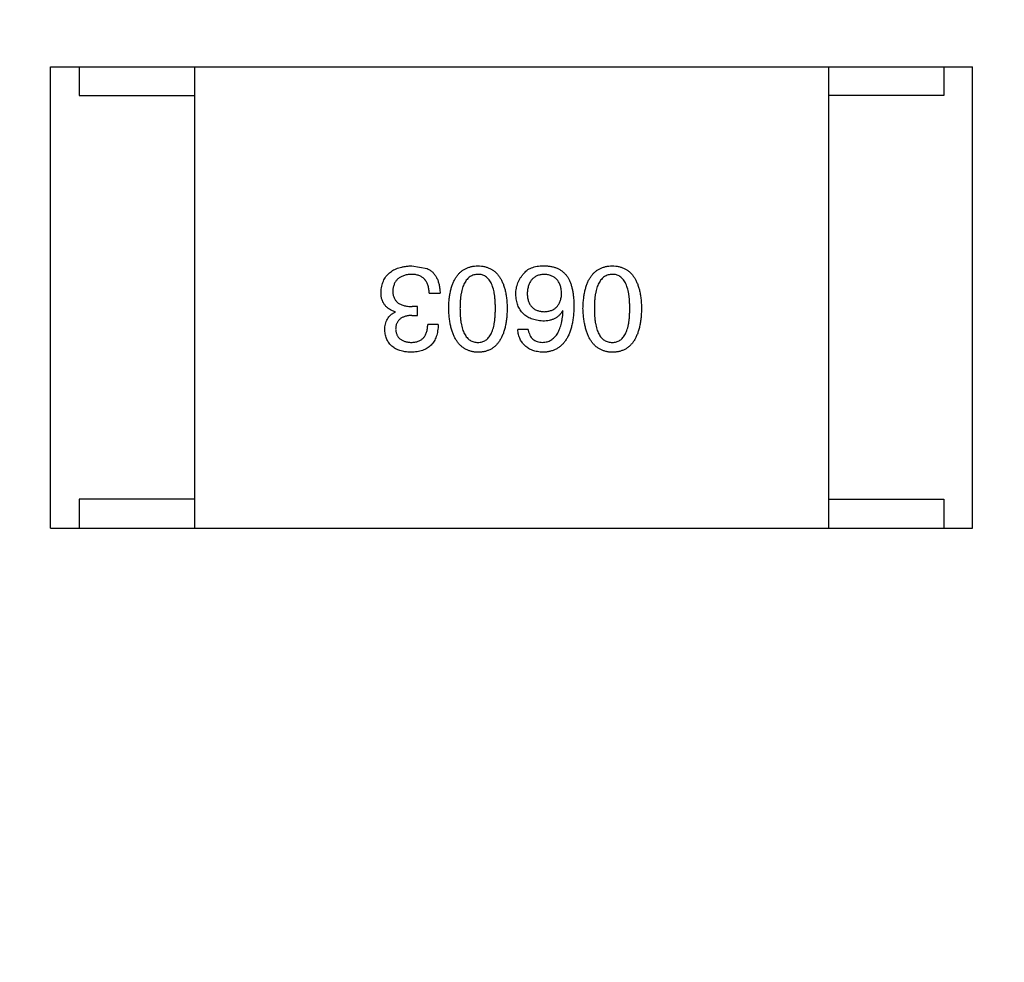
# Model space of a CAD drawing. Header units: millimetres. Extents: x 718 to 1157, y -195 to -52.
# Tile 130 of 156: x 1084.35 to 1086.06, y -114.8 to -113.16. Entities that reach past the tile are written whole.
import ezdxf

# ---------------------------------------------------------------- set-up
doc = ezdxf.new("R2010")
doc.units = ezdxf.units.MM
doc.header["$LTSCALE"] = 1.21
doc.header["$MEASUREMENT"] = 0
doc.header["$PDMODE"] = 3
doc.header["$PDSIZE"] = 0.3125
doc.layers.get('0').update_dxf_attribs({"linetype": 'CONTINUOUS'})
doc.layers.get('DEFPOINTS').update_dxf_attribs({"linetype": 'CONTINUOUS'})
doc.layers.add('Dim', color=3, linetype='CONTINUOUS', lineweight=25)
doc.styles.get("Standard").update_dxf_attribs({"font": 'txt', "width": 0.8})
doc.dimstyles.get("Standard").update_dxf_attribs({"dimtxt": 0.15625, "dimasz": 0.1875, "dimexe": 0.125, "dimexo": 0.0625, "dimgap": 0.09, "dimtad": 0, "dimtih": 1, "dimtoh": 1, "dimzin": 4, "dimdsep": 46, "dimtxsty": 'Standard', "dimblk": '_FILLED', "dimblk1": '_FILLED', "dimblk2": '_FILLED', "dimcen": 0.09, "dimazin": 1, "dimtp": 0.01, "dimtm": 0.01, "dimtfac": 1, "dimtofl": 0, "dimtmove": 0, "dimatfit": 3, "dimldrblk": '_FILLED', "dimfxl": 1, "dimtolj": 1, "dimtzin": 4, "dimarcsym": 0})

# ---------------------------------------------------------------- blocks, each defined once
blk = doc.blocks.new('_FILLED')
at = {"color": 0, "linetype": 'ByBlock'}
blk.add_solid([(0, 0), (-1, 0.16667), (-1, -0.16667)], dxfattribs=at)
blk = doc.blocks.new('*D41')
at = {"layer": 'DEFPOINTS', "color": 0}
for p in [(1078.3878, -101.7796), (1078.3878, -150.8296), (1143.3384, -150.8296)]:
    blk.add_point(p, dxfattribs=at)
at = {"layer": 'Dim', "color": 0, "lineweight": -2}
for p, q in [((1078.4503, -101.7796), (1143.4634, -101.7796)), ((1143.3384, -104.3196), (1143.3384, -122.3813)), ((1143.3384, -148.2896), (1143.3384, -130.2279)), ((1078.4503, -150.8296), (1143.4634, -150.8296))]:
    blk.add_line(p, q, dxfattribs=at)
at = {"layer": 'Dim', "color": 0, "lineweight": -2, "xscale": 2.54, "yscale": 2.54, "zscale": 2.54}
for p, rotation in [((1143.3384, -101.7796), 90), ((1143.3384, -150.8296), 270)]:
    blk.add_blockref('_FILLED', p, dxfattribs=dict(at, rotation=rotation))
at = {"layer": 'Dim', "color": 0, "insert": (1143.3384, -126.3046), "char_height": 2.5, "attachment_point": 5, "rotation": 90, "line_spacing_factor": 2.5}
blk.add_mtext('\\A1;49.05', dxfattribs=at)

msp = doc.modelspace()

# ---------------------------------------------------------------- linework, layer by layer
at = {"color": 7, "linetype": 'Continuous'}
for p, q in [((1084.406, -113.2452), (1086.006, -113.2452)), ((1084.406, -114.0452), (1084.406, -113.2452)), ((1084.456, -113.2452), (1084.456, -113.2952)), ((1084.656, -113.2452), (1084.656, -114.0452)), ((1085.756, -113.2452), (1085.756, -114.0452)), ((1085.956, -113.2452), (1085.956, -113.2952)), ((1086.006, -114.0452), (1086.006, -113.2452)), ((1084.456, -113.2952), (1084.656, -113.2952)), ((1085.956, -113.2952), (1085.756, -113.2952)), ((1085.0328, -113.5904), (1085.0599, -113.5953)), ((1085.0632, -113.6379), (1085.082, -113.6379)), ((1085.0042, -113.6699), (1085.0042, -113.6707)), ((1085.0328, -113.6765), (1085.0427, -113.6765)), ((1085.0427, -113.6609), (1085.0337, -113.6609)), ((1085.0427, -113.6765), (1085.0427, -113.6609)), ((1085.2955, -113.6691), (1085.2947, -113.6683)), ((1085.0787, -113.692), (1085.0607, -113.692)), ((1085.2348, -113.7011), (1085.2168, -113.7011)), ((1084.656, -113.9952), (1084.456, -113.9952)), ((1084.456, -113.9952), (1084.456, -114.0452)), ((1085.756, -113.9952), (1085.956, -113.9952)), ((1085.956, -113.9952), (1085.956, -114.0452)), ((1084.406, -114.0452), (1086.006, -114.0452))]:
    msp.add_line(p, q, dxfattribs=at)
for points, knots in [([(1084.9796, -113.6363), (1084.9797, -113.6345), (1084.9799, -113.631), (1084.9808, -113.626), (1084.9821, -113.6213), (1084.9837, -113.6169), (1084.9857, -113.6128), (1084.9881, -113.6091), (1084.9909, -113.6057), (1084.9941, -113.6026), (1084.9976, -113.5999), (1085.0015, -113.5975), (1085.0058, -113.5955), (1085.0105, -113.5938), (1085.0156, -113.5925), (1085.021, -113.5914), (1085.0268, -113.5907), (1085.0308, -113.5905), (1085.0328, -113.5904)], [0, 0, 0, 0, 0.068236, 0.132937, 0.194125, 0.253174, 0.310181, 0.365986, 0.421096, 0.476216, 0.532352, 0.590232, 0.649824, 0.71274, 0.778406, 0.848058, 0.921922, 1, 1, 1, 1]), ([(1085.097, -113.6642), (1085.0971, -113.6612), (1085.0973, -113.6555), (1085.098, -113.6472), (1085.0991, -113.6395), (1085.1006, -113.6323), (1085.1025, -113.6257), (1085.1048, -113.6197), (1085.1074, -113.6142), (1085.1103, -113.6093), (1085.1137, -113.6049), (1085.1175, -113.6011), (1085.1216, -113.5979), (1085.1261, -113.5952), (1085.131, -113.5932), (1085.1363, -113.5916), (1085.1419, -113.5907), (1085.1458, -113.5905), (1085.1478, -113.5904)], [0, 0, 0, 0, 0.08769, 0.170218, 0.24749, 0.319818, 0.387758, 0.451391, 0.511445, 0.568185, 0.622681, 0.67526, 0.726746, 0.778428, 0.830764, 0.884397, 0.940866, 1, 1, 1, 1]), ([(1085.1478, -113.5904), (1085.1498, -113.5905), (1085.1536, -113.5907), (1085.1593, -113.5916), (1085.1645, -113.5932), (1085.1694, -113.5952), (1085.1739, -113.5979), (1085.1781, -113.6011), (1085.1818, -113.6049), (1085.1852, -113.6093), (1085.1882, -113.6142), (1085.1908, -113.6197), (1085.1931, -113.6257), (1085.1949, -113.6323), (1085.1964, -113.6395), (1085.1975, -113.6472), (1085.1983, -113.6555), (1085.1985, -113.6612), (1085.1986, -113.6642)], [0, 0, 0, 0, 0.059135, 0.115606, 0.169241, 0.221578, 0.273261, 0.324749, 0.377329, 0.431642, 0.488541, 0.548597, 0.612232, 0.680174, 0.752504, 0.829777, 0.912307, 1, 1, 1, 1]), ([(1085.2283, -113.6027), (1085.2292, -113.6016), (1085.2311, -113.5995), (1085.2346, -113.5969), (1085.2385, -113.5947), (1085.2429, -113.593), (1085.2478, -113.5916), (1085.2532, -113.5908), (1085.259, -113.5903), (1085.2631, -113.5904), (1085.2652, -113.5904)], [0, 0, 0, 0, 0.105033, 0.21147, 0.321511, 0.438526, 0.563605, 0.698055, 0.843218, 1, 1, 1, 1]), ([(1085.2652, -113.5904), (1085.2672, -113.5905), (1085.2712, -113.5908), (1085.2771, -113.5918), (1085.2825, -113.5934), (1085.2875, -113.5956), (1085.2922, -113.5984), (1085.2965, -113.6017), (1085.3004, -113.6056), (1085.3026, -113.6086), (1085.3037, -113.6101)], [0, 0, 0, 0, 0.137449, 0.267856, 0.393219, 0.514735, 0.63397, 0.753734, 0.874967, 1, 1, 1, 1]), ([(1085.3301, -113.6642), (1085.3302, -113.6612), (1085.3304, -113.6555), (1085.3312, -113.6472), (1085.3323, -113.6395), (1085.3338, -113.6323), (1085.3357, -113.6257), (1085.3379, -113.6197), (1085.3405, -113.6142), (1085.3435, -113.6093), (1085.3469, -113.6049), (1085.3506, -113.6011), (1085.3548, -113.5979), (1085.3593, -113.5952), (1085.3642, -113.5932), (1085.3694, -113.5916), (1085.3751, -113.5907), (1085.3789, -113.5905), (1085.3809, -113.5904)], [0, 0, 0, 0, 0.08769, 0.170218, 0.24749, 0.319818, 0.387758, 0.451391, 0.511445, 0.568185, 0.622681, 0.67526, 0.726746, 0.778428, 0.830764, 0.884397, 0.940866, 1, 1, 1, 1]), ([(1085.3809, -113.5904), (1085.3829, -113.5905), (1085.3868, -113.5907), (1085.3924, -113.5916), (1085.3977, -113.5932), (1085.4026, -113.5952), (1085.4071, -113.5979), (1085.4112, -113.6011), (1085.415, -113.6049), (1085.4183, -113.6093), (1085.4214, -113.6142), (1085.4239, -113.6197), (1085.4262, -113.6257), (1085.4281, -113.6323), (1085.4296, -113.6395), (1085.4307, -113.6472), (1085.4314, -113.6555), (1085.4316, -113.6612), (1085.4317, -113.6642)], [0, 0, 0, 0, 0.059135, 0.115606, 0.169241, 0.221578, 0.273261, 0.324749, 0.377329, 0.431642, 0.488541, 0.548597, 0.612232, 0.680174, 0.752504, 0.829777, 0.912307, 1, 1, 1, 1]), ([(1085.032, -113.6052), (1085.0308, -113.6052), (1085.0284, -113.6054), (1085.0249, -113.6059), (1085.0217, -113.6066), (1085.0187, -113.6075), (1085.0159, -113.6086), (1085.0133, -113.6099), (1085.011, -113.6114), (1085.0088, -113.6131), (1085.007, -113.615), (1085.0052, -113.6171), (1085.0038, -113.6194), (1085.0026, -113.6219), (1085.0016, -113.6246), (1085.0009, -113.6275), (1085.0003, -113.6306), (1085.0001, -113.6328), (1085.0001, -113.6339)], [0, 0, 0, 0, 0.076694, 0.149502, 0.218019, 0.283183, 0.345589, 0.405199, 0.462852, 0.519478, 0.575313, 0.630559, 0.687006, 0.744638, 0.804006, 0.866059, 0.931486, 1, 1, 1, 1]), ([(1085.0632, -113.6379), (1085.0631, -113.6366), (1085.063, -113.6341), (1085.0625, -113.6303), (1085.0619, -113.6269), (1085.061, -113.6236), (1085.0598, -113.6207), (1085.0585, -113.618), (1085.0568, -113.6155), (1085.055, -113.6133), (1085.0529, -113.6114), (1085.0506, -113.6097), (1085.0481, -113.6083), (1085.0453, -113.6072), (1085.0423, -113.6063), (1085.0391, -113.6056), (1085.0356, -113.6052), (1085.0332, -113.6052), (1085.032, -113.6052)], [0, 0, 0, 0, 0.07723, 0.149593, 0.217944, 0.282232, 0.34411, 0.402297, 0.458791, 0.513966, 0.568538, 0.623291, 0.679957, 0.737243, 0.798142, 0.86118, 0.928728, 1, 1, 1, 1]), ([(1085.0599, -113.5953), (1085.0608, -113.5957), (1085.0625, -113.5966), (1085.0649, -113.5981), (1085.0672, -113.5998), (1085.0693, -113.6016), (1085.0712, -113.6037), (1085.073, -113.6059), (1085.0747, -113.6083), (1085.0761, -113.6109), (1085.0774, -113.6137), (1085.0786, -113.6166), (1085.0795, -113.6197), (1085.0804, -113.623), (1085.081, -113.6265), (1085.0815, -113.6302), (1085.0819, -113.634), (1085.082, -113.6366), (1085.082, -113.6379)], [0, 0, 0, 0, 0.056906, 0.113264, 0.168825, 0.223843, 0.279195, 0.335267, 0.392098, 0.450414, 0.51054, 0.572219, 0.636652, 0.703156, 0.773102, 0.845505, 0.921063, 1, 1, 1, 1]), ([(1085.1478, -113.6052), (1085.1465, -113.6052), (1085.1441, -113.6054), (1085.1405, -113.6062), (1085.1372, -113.6074), (1085.1341, -113.6091), (1085.1313, -113.6112), (1085.1287, -113.6138), (1085.1264, -113.6169), (1085.1243, -113.6204), (1085.1225, -113.6243), (1085.1209, -113.6287), (1085.1196, -113.6335), (1085.1185, -113.6388), (1085.1177, -113.6445), (1085.1171, -113.6507), (1085.1167, -113.6573), (1085.1167, -113.6618), (1085.1166, -113.6642)], [0, 0, 0, 0, 0.050879, 0.099377, 0.146973, 0.193618, 0.240619, 0.289461, 0.34047, 0.395283, 0.453059, 0.515633, 0.582666, 0.655287, 0.732971, 0.815933, 0.905166, 1, 1, 1, 1]), ([(1085.1781, -113.6642), (1085.1781, -113.6618), (1085.178, -113.6572), (1085.1777, -113.6505), (1085.1771, -113.6443), (1085.1763, -113.6385), (1085.1752, -113.6332), (1085.174, -113.6283), (1085.1724, -113.6239), (1085.1706, -113.62), (1085.1686, -113.6165), (1085.1664, -113.6134), (1085.1639, -113.6109), (1085.1611, -113.6088), (1085.1581, -113.6071), (1085.1549, -113.606), (1085.1514, -113.6053), (1085.149, -113.6052), (1085.1478, -113.6052)], [0, 0, 0, 0, 0.096457, 0.187288, 0.27178, 0.350132, 0.423455, 0.491343, 0.554037, 0.612253, 0.666313, 0.717038, 0.764921, 0.811214, 0.856775, 0.902988, 0.950234, 1, 1, 1, 1]), ([(1085.2135, -113.6396), (1085.2136, -113.6378), (1085.2137, -113.6344), (1085.2144, -113.6293), (1085.2155, -113.6244), (1085.2171, -113.6197), (1085.2192, -113.6151), (1085.2218, -113.6108), (1085.2248, -113.6066), (1085.2271, -113.604), (1085.2283, -113.6027)], [0, 0, 0, 0, 0.12904, 0.253809, 0.377066, 0.499122, 0.621469, 0.744665, 0.870607, 1, 1, 1, 1]), ([(1085.2619, -113.6052), (1085.2608, -113.6053), (1085.2587, -113.6054), (1085.2556, -113.606), (1085.2527, -113.6068), (1085.25, -113.6078), (1085.2475, -113.6091), (1085.2452, -113.6106), (1085.243, -113.6124), (1085.2411, -113.6144), (1085.2394, -113.6166), (1085.238, -113.6191), (1085.2366, -113.6218), (1085.2355, -113.6247), (1085.2347, -113.6279), (1085.234, -113.6313), (1085.2335, -113.635), (1085.2333, -113.6375), (1085.2332, -113.6388)], [0, 0, 0, 0, 0.066682, 0.130303, 0.190802, 0.248749, 0.30534, 0.361219, 0.415721, 0.471765, 0.528279, 0.586428, 0.64659, 0.710143, 0.776461, 0.846692, 0.921137, 1, 1, 1, 1]), ([(1085.293, -113.6379), (1085.293, -113.6367), (1085.2928, -113.6341), (1085.2922, -113.6305), (1085.2915, -113.6271), (1085.2905, -113.6239), (1085.2894, -113.621), (1085.2879, -113.6184), (1085.2863, -113.6159), (1085.2844, -113.6138), (1085.2824, -113.6118), (1085.2801, -113.6101), (1085.2776, -113.6086), (1085.2749, -113.6075), (1085.272, -113.6065), (1085.2688, -113.6058), (1085.2654, -113.6053), (1085.2631, -113.6052), (1085.2619, -113.6052)], [0, 0, 0, 0, 0.076467, 0.148148, 0.216496, 0.280559, 0.342274, 0.401168, 0.458322, 0.514073, 0.569257, 0.62465, 0.68124, 0.739113, 0.799947, 0.862804, 0.929597, 1, 1, 1, 1]), ([(1085.3809, -113.6052), (1085.3797, -113.6052), (1085.3772, -113.6054), (1085.3736, -113.6062), (1085.3703, -113.6074), (1085.3672, -113.6091), (1085.3644, -113.6112), (1085.3619, -113.6138), (1085.3595, -113.6169), (1085.3575, -113.6204), (1085.3556, -113.6243), (1085.3541, -113.6287), (1085.3527, -113.6335), (1085.3517, -113.6388), (1085.3508, -113.6445), (1085.3502, -113.6507), (1085.3498, -113.6573), (1085.3498, -113.6618), (1085.3498, -113.6642)], [0, 0, 0, 0, 0.050879, 0.099377, 0.146973, 0.193618, 0.240619, 0.289461, 0.34047, 0.395283, 0.453059, 0.515633, 0.582666, 0.655287, 0.732971, 0.815933, 0.905166, 1, 1, 1, 1]), ([(1085.4113, -113.6642), (1085.4112, -113.6618), (1085.4112, -113.6572), (1085.4108, -113.6505), (1085.4103, -113.6443), (1085.4095, -113.6385), (1085.4083, -113.6332), (1085.4071, -113.6283), (1085.4056, -113.6239), (1085.4038, -113.62), (1085.4018, -113.6165), (1085.3995, -113.6134), (1085.397, -113.6109), (1085.3942, -113.6088), (1085.3913, -113.6071), (1085.388, -113.606), (1085.3845, -113.6053), (1085.3822, -113.6052), (1085.3809, -113.6052)], [0, 0, 0, 0, 0.096457, 0.187288, 0.27178, 0.350132, 0.423455, 0.491343, 0.554037, 0.612253, 0.666313, 0.717038, 0.764921, 0.811214, 0.856775, 0.902988, 0.950234, 1, 1, 1, 1]), ([(1085.3037, -113.6101), (1085.3046, -113.6116), (1085.3063, -113.6149), (1085.3085, -113.6201), (1085.3103, -113.6258), (1085.3118, -113.6319), (1085.313, -113.6385), (1085.3137, -113.6456), (1085.3143, -113.6531), (1085.3143, -113.6582), (1085.3144, -113.6609)], [0, 0, 0, 0, 0.101889, 0.209155, 0.322694, 0.442863, 0.569758, 0.70479, 0.848502, 1, 1, 1, 1]), ([(1085.0042, -113.6699), (1085.0032, -113.6696), (1085.0012, -113.669), (1084.9984, -113.6679), (1084.9958, -113.6665), (1084.9934, -113.6651), (1084.9912, -113.6635), (1084.9891, -113.6618), (1084.9873, -113.6599), (1084.9857, -113.6579), (1084.9842, -113.6557), (1084.983, -113.6533), (1084.9819, -113.6509), (1084.9811, -113.6482), (1084.9803, -113.6455), (1084.9799, -113.6425), (1084.9796, -113.6395), (1084.9796, -113.6374), (1084.9796, -113.6363)], [0, 0, 0, 0, 0.069445, 0.136039, 0.200011, 0.261745, 0.322328, 0.381403, 0.438864, 0.496655, 0.554398, 0.612391, 0.672266, 0.733005, 0.79604, 0.861293, 0.928785, 1, 1, 1, 1]), ([(1085.0001, -113.6339), (1085.0001, -113.6349), (1085.0001, -113.6371), (1085.0005, -113.6402), (1085.0012, -113.643), (1085.0021, -113.6457), (1085.0033, -113.6481), (1085.0047, -113.6504), (1085.0065, -113.6524), (1085.0084, -113.6542), (1085.0107, -113.6558), (1085.0132, -113.6572), (1085.016, -113.6583), (1085.019, -113.6592), (1085.0223, -113.66), (1085.0259, -113.6605), (1085.0297, -113.6609), (1085.0323, -113.6609), (1085.0337, -113.6609)], [0, 0, 0, 0, 0.066518, 0.129194, 0.188613, 0.245254, 0.300032, 0.353805, 0.407079, 0.461108, 0.516272, 0.574141, 0.634837, 0.699275, 0.767504, 0.840272, 0.917505, 1, 1, 1, 1]), ([(1085.2603, -113.6863), (1085.2584, -113.6861), (1085.2549, -113.6858), (1085.2497, -113.6849), (1085.2449, -113.6838), (1085.2405, -113.6822), (1085.2363, -113.6804), (1085.2325, -113.6783), (1085.2291, -113.6758), (1085.226, -113.673), (1085.2232, -113.67), (1085.2208, -113.6665), (1085.2187, -113.6628), (1085.217, -113.6588), (1085.2156, -113.6544), (1085.2145, -113.6498), (1085.2138, -113.6448), (1085.2136, -113.6414), (1085.2135, -113.6396)], [0, 0, 0, 0, 0.074228, 0.144548, 0.211288, 0.274576, 0.335162, 0.393915, 0.450599, 0.506657, 0.562409, 0.618617, 0.676096, 0.735061, 0.79654, 0.860906, 0.928473, 1, 1, 1, 1]), ([(1085.2332, -113.6388), (1085.2333, -113.64), (1085.2335, -113.6424), (1085.234, -113.6458), (1085.2347, -113.6491), (1085.2356, -113.6521), (1085.2367, -113.6548), (1085.238, -113.6574), (1085.2396, -113.6597), (1085.2414, -113.6618), (1085.2433, -113.6636), (1085.2455, -113.6652), (1085.2479, -113.6666), (1085.2504, -113.6677), (1085.2532, -113.6686), (1085.2562, -113.6693), (1085.2594, -113.6698), (1085.2616, -113.6699), (1085.2627, -113.6699)], [0, 0, 0, 0, 0.076288, 0.14871, 0.216387, 0.281386, 0.342528, 0.402111, 0.4591, 0.514852, 0.569974, 0.625644, 0.682226, 0.740156, 0.800362, 0.863471, 0.930116, 1, 1, 1, 1]), ([(1085.2627, -113.6699), (1085.2639, -113.6699), (1085.2661, -113.6698), (1085.2694, -113.6693), (1085.2725, -113.6686), (1085.2753, -113.6677), (1085.278, -113.6665), (1085.2804, -113.6651), (1085.2827, -113.6634), (1085.2847, -113.6615), (1085.2865, -113.6594), (1085.2881, -113.657), (1085.2894, -113.6544), (1085.2906, -113.6516), (1085.2915, -113.6485), (1085.2923, -113.6452), (1085.2928, -113.6417), (1085.293, -113.6392), (1085.293, -113.6379)], [0, 0, 0, 0, 0.070453, 0.136523, 0.199866, 0.260392, 0.318446, 0.374657, 0.430182, 0.485556, 0.541071, 0.598396, 0.657208, 0.718642, 0.783247, 0.851631, 0.923928, 1, 1, 1, 1]), ([(1084.9861, -113.7019), (1084.9862, -113.7), (1084.9863, -113.6965), (1084.9871, -113.6914), (1084.9885, -113.6868), (1084.9905, -113.6826), (1084.9931, -113.6789), (1084.9962, -113.6756), (1084.9999, -113.6729), (1085.0027, -113.6715), (1085.0042, -113.6707)], [0, 0, 0, 0, 0.143686, 0.277942, 0.40333, 0.521785, 0.638573, 0.755208, 0.874773, 1, 1, 1, 1]), ([(1085.0328, -113.6765), (1085.0317, -113.6765), (1085.0296, -113.6766), (1085.0265, -113.677), (1085.0237, -113.6775), (1085.021, -113.6782), (1085.0185, -113.6791), (1085.0163, -113.6802), (1085.0142, -113.6814), (1085.0123, -113.6828), (1085.0107, -113.6844), (1085.0093, -113.6861), (1085.008, -113.6881), (1085.007, -113.6902), (1085.0061, -113.6924), (1085.0055, -113.6949), (1085.0051, -113.6975), (1085.005, -113.6993), (1085.005, -113.7002)], [0, 0, 0, 0, 0.079415, 0.154091, 0.22508, 0.29186, 0.355026, 0.415127, 0.472418, 0.528511, 0.583551, 0.638361, 0.693547, 0.750023, 0.807857, 0.868401, 0.932259, 1, 1, 1, 1]), ([(1085.1478, -113.7404), (1085.1458, -113.7403), (1085.142, -113.7401), (1085.1364, -113.739), (1085.1313, -113.7373), (1085.1264, -113.7351), (1085.122, -113.7324), (1085.1179, -113.729), (1085.1141, -113.725), (1085.1108, -113.7205), (1085.1077, -113.7154), (1085.1051, -113.7098), (1085.1028, -113.7036), (1085.1009, -113.6968), (1085.0994, -113.6894), (1085.0982, -113.6815), (1085.0973, -113.673), (1085.0971, -113.6672), (1085.097, -113.6642)], [0, 0, 0, 0, 0.057415, 0.112361, 0.16496, 0.216437, 0.267441, 0.318839, 0.371478, 0.426325, 0.483626, 0.544235, 0.608673, 0.677374, 0.750405, 0.828394, 0.911525, 1, 1, 1, 1]), ([(1085.1166, -113.6642), (1085.1167, -113.6666), (1085.1167, -113.6712), (1085.1171, -113.6779), (1085.1177, -113.6841), (1085.1185, -113.6899), (1085.1196, -113.6952), (1085.1209, -113.7), (1085.1225, -113.7044), (1085.1243, -113.7084), (1085.1264, -113.7119), (1085.1287, -113.7149), (1085.1313, -113.7175), (1085.1341, -113.7196), (1085.1372, -113.7212), (1085.1405, -113.7224), (1085.1441, -113.7231), (1085.1465, -113.7231), (1085.1478, -113.7232)], [0, 0, 0, 0, 0.095719, 0.185854, 0.269738, 0.347952, 0.420315, 0.487894, 0.550245, 0.608186, 0.662454, 0.713283, 0.761375, 0.808209, 0.854301, 0.901312, 0.949396, 1, 1, 1, 1]), ([(1085.1478, -113.7232), (1085.149, -113.7231), (1085.1514, -113.7231), (1085.1549, -113.7224), (1085.1581, -113.7212), (1085.1611, -113.7196), (1085.1639, -113.7175), (1085.1664, -113.7149), (1085.1686, -113.7119), (1085.1706, -113.7084), (1085.1724, -113.7044), (1085.174, -113.7001), (1085.1752, -113.6952), (1085.1763, -113.6899), (1085.1771, -113.6841), (1085.1777, -113.6779), (1085.178, -113.6712), (1085.1781, -113.6666), (1085.1781, -113.6642)], [0, 0, 0, 0, 0.049764, 0.097007, 0.143217, 0.188577, 0.235116, 0.282997, 0.333719, 0.387776, 0.445989, 0.508679, 0.576563, 0.649481, 0.728235, 0.812722, 0.903548, 1, 1, 1, 1]), ([(1085.1986, -113.6642), (1085.1985, -113.6672), (1085.1983, -113.6731), (1085.1975, -113.6817), (1085.1964, -113.6897), (1085.1949, -113.6971), (1085.1931, -113.7039), (1085.1908, -113.7102), (1085.1882, -113.7158), (1085.1852, -113.7209), (1085.1818, -113.7254), (1085.1781, -113.7294), (1085.174, -113.7327), (1085.1694, -113.7355), (1085.1645, -113.7376), (1085.1593, -113.7392), (1085.1536, -113.7401), (1085.1498, -113.7403), (1085.1478, -113.7404)], [0, 0, 0, 0, 0.088823, 0.172287, 0.250296, 0.323438, 0.392244, 0.456221, 0.516635, 0.573871, 0.628, 0.680335, 0.731489, 0.782557, 0.834044, 0.886738, 0.942089, 1, 1, 1, 1]), ([(1085.3144, -113.6609), (1085.3143, -113.664), (1085.3141, -113.6702), (1085.3132, -113.679), (1085.3121, -113.6873), (1085.3105, -113.6949), (1085.3085, -113.702), (1085.3061, -113.7085), (1085.3033, -113.7144), (1085.3001, -113.7197), (1085.2966, -113.7244), (1085.2926, -113.7285), (1085.2882, -113.732), (1085.2833, -113.7349), (1085.2781, -113.7372), (1085.2725, -113.7389), (1085.2665, -113.74), (1085.2624, -113.7403), (1085.2603, -113.7404)], [0, 0, 0, 0, 0.087517, 0.169686, 0.246944, 0.319347, 0.387088, 0.450961, 0.511075, 0.567974, 0.622351, 0.675039, 0.726853, 0.778688, 0.83093, 0.884738, 0.941043, 1, 1, 1, 1]), ([(1085.2947, -113.6683), (1085.2938, -113.6697), (1085.2921, -113.6725), (1085.289, -113.6762), (1085.2853, -113.6794), (1085.2812, -113.6819), (1085.2766, -113.6839), (1085.2715, -113.6853), (1085.2661, -113.6862), (1085.2622, -113.6863), (1085.2603, -113.6863)], [0, 0, 0, 0, 0.122276, 0.239997, 0.35611, 0.473903, 0.59404, 0.720428, 0.855383, 1, 1, 1, 1]), ([(1085.2603, -113.7232), (1085.2616, -113.7231), (1085.2641, -113.7229), (1085.2678, -113.722), (1085.2713, -113.7209), (1085.2745, -113.7192), (1085.2775, -113.7173), (1085.2803, -113.7148), (1085.2828, -113.712), (1085.2852, -113.7088), (1085.2872, -113.7052), (1085.2891, -113.7012), (1085.2907, -113.6968), (1085.2921, -113.6921), (1085.2933, -113.6869), (1085.2943, -113.6813), (1085.2951, -113.6753), (1085.2953, -113.6712), (1085.2955, -113.6691)], [0, 0, 0, 0, 0.054741, 0.107075, 0.158339, 0.208382, 0.258772, 0.310045, 0.362765, 0.417822, 0.475982, 0.537466, 0.602901, 0.673037, 0.747247, 0.826291, 0.910782, 1, 1, 1, 1]), ([(1085.3809, -113.7404), (1085.379, -113.7403), (1085.3751, -113.7401), (1085.3696, -113.739), (1085.3644, -113.7373), (1085.3596, -113.7351), (1085.3551, -113.7324), (1085.351, -113.729), (1085.3473, -113.725), (1085.3439, -113.7205), (1085.3409, -113.7154), (1085.3383, -113.7098), (1085.336, -113.7036), (1085.3341, -113.6968), (1085.3326, -113.6894), (1085.3314, -113.6815), (1085.3305, -113.673), (1085.3302, -113.6672), (1085.3301, -113.6642)], [0, 0, 0, 0, 0.057415, 0.112361, 0.16496, 0.216437, 0.267441, 0.318839, 0.371478, 0.426325, 0.483626, 0.544235, 0.608673, 0.677374, 0.750405, 0.828394, 0.911525, 1, 1, 1, 1]), ([(1085.3498, -113.6642), (1085.3498, -113.6666), (1085.3498, -113.6712), (1085.3502, -113.6779), (1085.3508, -113.6841), (1085.3516, -113.6899), (1085.3527, -113.6952), (1085.3541, -113.7), (1085.3556, -113.7044), (1085.3574, -113.7084), (1085.3595, -113.7119), (1085.3618, -113.7149), (1085.3644, -113.7175), (1085.3672, -113.7196), (1085.3703, -113.7212), (1085.3736, -113.7224), (1085.3772, -113.7231), (1085.3797, -113.7231), (1085.3809, -113.7232)], [0, 0, 0, 0, 0.095719, 0.185854, 0.269738, 0.347952, 0.420315, 0.487894, 0.550245, 0.608186, 0.662454, 0.713283, 0.761375, 0.808209, 0.854301, 0.901312, 0.949396, 1, 1, 1, 1]), ([(1085.3809, -113.7232), (1085.3822, -113.7231), (1085.3845, -113.7231), (1085.388, -113.7224), (1085.3913, -113.7212), (1085.3943, -113.7196), (1085.397, -113.7175), (1085.3995, -113.7149), (1085.4018, -113.7119), (1085.4038, -113.7084), (1085.4056, -113.7044), (1085.4071, -113.7001), (1085.4083, -113.6952), (1085.4095, -113.6899), (1085.4103, -113.6841), (1085.4108, -113.6779), (1085.4112, -113.6712), (1085.4112, -113.6666), (1085.4113, -113.6642)], [0, 0, 0, 0, 0.049764, 0.097007, 0.143217, 0.188577, 0.235116, 0.282997, 0.333719, 0.387776, 0.445989, 0.508679, 0.576563, 0.649481, 0.728235, 0.812722, 0.903548, 1, 1, 1, 1]), ([(1085.4317, -113.6642), (1085.4316, -113.6672), (1085.4314, -113.6731), (1085.4307, -113.6817), (1085.4296, -113.6897), (1085.4281, -113.6971), (1085.4262, -113.7039), (1085.4239, -113.7102), (1085.4214, -113.7158), (1085.4183, -113.7209), (1085.415, -113.7254), (1085.4112, -113.7294), (1085.4071, -113.7327), (1085.4026, -113.7355), (1085.3977, -113.7376), (1085.3924, -113.7392), (1085.3868, -113.7401), (1085.3829, -113.7403), (1085.3809, -113.7404)], [0, 0, 0, 0, 0.088823, 0.172287, 0.250296, 0.323438, 0.392244, 0.456221, 0.516635, 0.573871, 0.628, 0.680335, 0.731489, 0.782557, 0.834044, 0.886738, 0.942089, 1, 1, 1, 1]), ([(1085.0787, -113.692), (1085.0787, -113.694), (1085.0786, -113.6977), (1085.0779, -113.7031), (1085.0769, -113.7082), (1085.0756, -113.7129), (1085.0738, -113.7172), (1085.0718, -113.7211), (1085.0693, -113.7247), (1085.0665, -113.728), (1085.0633, -113.7308), (1085.0598, -113.7333), (1085.0559, -113.7354), (1085.0516, -113.7372), (1085.047, -113.7386), (1085.0421, -113.7395), (1085.0368, -113.7402), (1085.0331, -113.7403), (1085.0312, -113.7404)], [0, 0, 0, 0, 0.074804, 0.144899, 0.211458, 0.274554, 0.334363, 0.392059, 0.448123, 0.503024, 0.558154, 0.613471, 0.670844, 0.729926, 0.792003, 0.857405, 0.926768, 1, 1, 1, 1]), ([(1085.032, -113.7232), (1085.0331, -113.7232), (1085.0353, -113.7231), (1085.0385, -113.7228), (1085.0415, -113.7222), (1085.0442, -113.7213), (1085.0468, -113.7202), (1085.0491, -113.7189), (1085.0513, -113.7173), (1085.0532, -113.7154), (1085.0549, -113.7134), (1085.0563, -113.711), (1085.0576, -113.7085), (1085.0587, -113.7056), (1085.0595, -113.7026), (1085.0601, -113.6993), (1085.0606, -113.6957), (1085.0607, -113.6933), (1085.0607, -113.692)], [0, 0, 0, 0, 0.069877, 0.136363, 0.198671, 0.257968, 0.315462, 0.370709, 0.425568, 0.479847, 0.535753, 0.592303, 0.651386, 0.713311, 0.778642, 0.84836, 0.921866, 1, 1, 1, 1]), ([(1085.0312, -113.7404), (1085.0295, -113.7403), (1085.0261, -113.7402), (1085.0213, -113.7395), (1085.0167, -113.7386), (1085.0125, -113.7374), (1085.0085, -113.736), (1085.0049, -113.7343), (1085.0016, -113.7323), (1084.9986, -113.73), (1084.9959, -113.7275), (1084.9936, -113.7246), (1084.9915, -113.7215), (1084.9898, -113.7181), (1084.9884, -113.7144), (1084.9873, -113.7105), (1084.9865, -113.7063), (1084.9862, -113.7034), (1084.9861, -113.7019)], [0, 0, 0, 0, 0.077845, 0.151584, 0.221397, 0.287366, 0.350104, 0.410398, 0.467998, 0.524388, 0.579979, 0.635152, 0.690917, 0.747936, 0.806661, 0.867861, 0.932479, 1, 1, 1, 1]), ([(1085.005, -113.7002), (1085.0051, -113.7011), (1085.0052, -113.7029), (1085.0057, -113.7054), (1085.0064, -113.7078), (1085.0072, -113.71), (1085.0083, -113.712), (1085.0095, -113.7139), (1085.0109, -113.7156), (1085.0125, -113.7171), (1085.0143, -113.7185), (1085.0163, -113.7196), (1085.0185, -113.7207), (1085.0208, -113.7215), (1085.0234, -113.7222), (1085.0261, -113.7227), (1085.029, -113.7231), (1085.031, -113.7232), (1085.032, -113.7232)], [0, 0, 0, 0, 0.067655, 0.132224, 0.194132, 0.253145, 0.309858, 0.366002, 0.421361, 0.47702, 0.532632, 0.590536, 0.65067, 0.713258, 0.779588, 0.848803, 0.921949, 1, 1, 1, 1]), ([(1085.2603, -113.7404), (1085.2587, -113.7403), (1085.2556, -113.74), (1085.251, -113.7393), (1085.2468, -113.7384), (1085.2428, -113.7371), (1085.2391, -113.7356), (1085.2357, -113.7338), (1085.2326, -113.7317), (1085.2297, -113.7294), (1085.2271, -113.7268), (1085.2248, -113.7239), (1085.2227, -113.7208), (1085.221, -113.7174), (1085.2195, -113.7137), (1085.2183, -113.7097), (1085.2174, -113.7055), (1085.217, -113.7026), (1085.2168, -113.7011)], [0, 0, 0, 0, 0.073784, 0.144317, 0.211047, 0.274818, 0.336501, 0.395724, 0.453465, 0.510016, 0.566585, 0.622844, 0.680328, 0.739335, 0.800408, 0.863904, 0.93053, 1, 1, 1, 1]), ([(1085.2348, -113.7011), (1085.2352, -113.7028), (1085.236, -113.7061), (1085.2378, -113.7107), (1085.2402, -113.7146), (1085.2431, -113.7178), (1085.2467, -113.7202), (1085.2507, -113.722), (1085.2553, -113.723), (1085.2586, -113.7231), (1085.2603, -113.7232)], [0, 0, 0, 0, 0.1439, 0.274233, 0.394478, 0.509388, 0.621911, 0.738504, 0.863414, 1, 1, 1, 1])]:
    msp.add_open_spline(points, degree=3, knots=knots, dxfattribs=at)

# ---------------------------------------------------------------- dimensions: what is measured, and where the dimension line sits
at = {"layer": 'Dim'}
dim = msp.add_linear_dim(base=(1143.3384, -150.8296), p1=(1078.3878, -101.7796), p2=(1078.3878, -150.8296), angle=90, dimstyle='Standard', override={"dimtxt": 2.5, "dimasz": 2.54, "dimtih": 0, "dimtoh": 0, "dimzin": 0, "dimcen": 0.198, "dimadec": 0, "dimazin": 0, "dimtp": 0, "dimtm": 0, "dimtdec": 4, "dimtzin": 0}, dxfattribs=at)
dim.commit()
dim.dimension.update_dxf_attribs({"geometry": '*D41', "text_midpoint": (1143.3384, -126.3046)})

doc.saveas('drawing.dxf')
